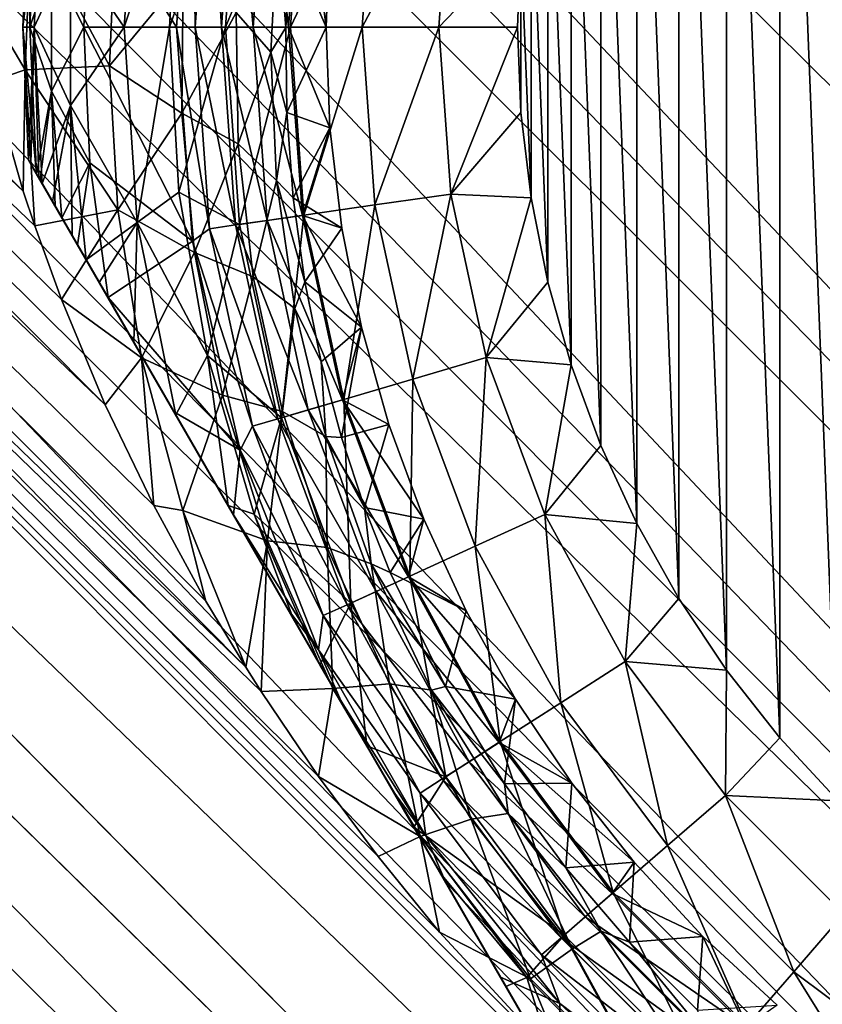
# Model space of a CAD drawing. Header units: metres. Extents: x -42 to 163, y -93 to 90.
# Tile 63 of 232: x 32.01 to 37.31, y -30.49 to -23.98. Entities that reach past the tile are written whole.
import ezdxf

# ---------------------------------------------------------------- set-up
doc = ezdxf.new("R2010")
doc.units = ezdxf.units.M
doc.layers.add('solid_500770_SW0001', color=7, linetype='CONTINUOUS')

msp = doc.modelspace()

# ---------------------------------------------------------------- linework, layer by layer
at = {"layer": 'solid_500770_SW0001'}
for points in [[(56.514248, -38.315102, -12.948243), (18.35524, -1.03225, -12.923228), (18.5, 0, -12.95)], [(56.514248, -38.315102, -12.948243), (18.5, 0, -12.95), (51.630558, -33.130558, -12.95)], [(43.829685, -14.84155, -12.95), (51.630558, -33.130558, -12.95), (18.5, 0, -12.95)], [(55.226353, -39.602997, -12.78924), (18.210615, -2.056118, -12.843356), (18.35524, -1.03225, -12.923228)], [(56.514248, -38.315102, -12.948243), (55.226353, -39.602997, -12.78924), (18.35524, -1.03225, -12.923228)], [(55.226353, -39.602997, -12.78924), (18.068186, -3.068632, -12.711252), (18.210615, -2.056118, -12.843356)], [(53.967102, -40.862244, -12.37532), (17.928152, -4.063536, -12.528332), (18.068186, -3.068632, -12.711252)], [(55.226353, -39.602997, -12.78924), (53.967102, -40.862244, -12.37532), (18.068186, -3.068632, -12.711252)], [(53.967102, -40.862244, -12.37532), (17.791296, -5.035288, -12.296576), (17.928152, -4.063536, -12.528332)], [(52.761547, -42.067799, -11.714679), (17.65856, -5.979468, -12.018324), (17.791296, -5.035288, -12.296576)], [(53.967102, -40.862244, -12.37532), (52.761547, -42.067799, -11.714679), (17.791296, -5.035288, -12.296576)], [(52.761547, -42.067799, -11.714679), (17.530245, -6.890572, -11.696586), (17.65856, -5.979468, -12.018324)], [(51.633751, -43.195599, -10.820447), (17.407103, -7.765442, -11.334347), (17.530245, -6.890572, -11.696586)], [(52.761547, -42.067799, -11.714679), (51.633751, -43.195599, -10.820447), (17.530245, -6.890572, -11.696586)], [(51.633751, -43.195599, -10.820447), (17.289606, -8.601012, -10.934836), (17.407103, -7.765442, -11.334347)], [(51.633751, -43.195599, -10.820447), (17.177889, -9.394261, -10.501533), (17.289606, -8.601012, -10.934836)], [(50.606339, -44.223011, -9.710581), (17.072445, -10.143663, -10.037726), (17.177889, -9.394261, -10.501533)], [(51.633751, -43.195599, -10.820447), (50.606339, -44.223011, -9.710581), (17.177889, -9.394261, -10.501533)], [(50.606339, -44.223011, -9.710581), (16.973396, -10.847627, -9.546817), (17.072445, -10.143663, -10.037726)], [(32.032814, -25.114597, 10.031631), (17.072456, -10.143587, 10.037776), (16.97341, -10.847536, 9.546884)], [(32.032814, -25.114597, 10.031631), (31.822834, -24.387035, 10.319605), (17.072456, -10.143587, 10.037776)], [(49.699722, -45.129623, -8.407207), (16.880825, -11.505233, -9.032024), (16.973396, -10.847627, -9.546817)], [(32.573803, -26.525015, 9.49664), (16.97341, -10.847536, 9.546884), (16.880838, -11.505134, 9.032106)], [(50.606339, -44.223011, -9.710581), (49.699722, -45.129623, -8.407207), (16.973396, -10.847627, -9.546817)], [(32.108303, -25.343229, 9.942246), (32.032814, -25.114597, 10.031631), (16.97341, -10.847536, 9.546884)], [(32.284485, -25.829578, 9.755017), (32.108303, -25.343229, 9.942246), (16.97341, -10.847536, 9.546884)], [(32.573803, -26.525015, 9.49664), (32.284485, -25.829578, 9.755017), (16.97341, -10.847536, 9.546884)], [(49.699722, -45.129623, -8.407207), (16.79487, -12.116113, -8.49642), (16.880825, -11.505233, -9.032024)], [(33.501282, -28.25882, 8.934278), (16.880838, -11.505134, 9.032106), (16.794886, -12.116011, 8.496514)], [(32.893982, -27.190577, 9.264235), (32.573803, -26.525015, 9.49664), (16.880838, -11.505134, 9.032106)], [(33.239143, -27.823442, 9.061075), (32.893982, -27.190577, 9.264235), (16.880838, -11.505134, 9.032106)], [(33.501282, -28.25882, 8.934278), (33.239143, -27.823442, 9.061075), (16.880838, -11.505134, 9.032106)], [(49.699722, -45.129623, -8.407207), (16.642687, -13.197508, -7.374191), (16.79487, -12.116113, -8.49642)], [(49.699657, -45.129688, 8.4071), (16.794886, -12.116011, 8.496514), (16.6427, -13.197419, 7.374295)], [(33.603378, -28.419661, 8.890489), (33.501282, -28.25882, 8.934278), (16.794886, -12.116011, 8.496514)], [(33.982674, -28.980858, 8.752256), (33.603378, -28.419661, 8.890489), (16.794886, -12.116011, 8.496514)], [(34.375801, -29.509602, 8.646516), (33.982674, -28.980858, 8.752256), (16.794886, -12.116011, 8.496514)], [(34.781593, -30.008518, 8.572532), (34.375801, -29.509602, 8.646516), (16.794886, -12.116011, 8.496514)], [(35.635506, -30.935335, 8.513803), (34.781593, -30.008518, 8.572532), (16.794886, -12.116011, 8.496514)], [(49.699657, -45.129688, 8.4071), (35.635506, -30.935335, 8.513803), (16.794886, -12.116011, 8.496514)], [(48.931927, -45.897423, -6.93625), (16.516392, -14.094997, -6.200139), (16.642687, -13.197508, -7.374191)], [(48.931873, -45.897476, 6.936131), (16.6427, -13.197419, 7.374295), (16.516403, -14.094914, 6.200261)], [(49.699722, -45.129623, -8.407207), (48.931927, -45.897423, -6.93625), (16.642687, -13.197508, -7.374191)], [(48.931873, -45.897476, 6.936131), (49.699657, -45.129688, 8.4071), (16.6427, -13.197419, 7.374295)], [(48.318233, -46.511116, -5.326939), (16.415119, -14.814549, -4.990705), (16.516392, -14.094997, -6.200139)], [(48.318192, -46.511158, 5.32681), (16.516403, -14.094914, 6.200261), (16.415131, -14.814468, 4.99086)], [(48.931927, -45.897423, -6.93625), (48.318233, -46.511116, -5.326939), (16.516392, -14.094997, -6.200139)], [(48.318192, -46.511158, 5.32681), (48.931873, -45.897476, 6.936131), (16.516403, -14.094914, 6.200261)], [(47.870903, -46.958447, -3.611315), (16.337788, -15.364034, -3.757375), (16.415119, -14.814549, -4.990705)], [(48.318192, -46.511158, 5.32681), (16.415131, -14.814468, 4.99086), (16.337799, -15.363949, 3.757596)], [(48.318233, -46.511116, -5.326939), (47.870903, -46.958447, -3.611315), (16.415119, -14.814549, -4.990705)], [(47.870903, -46.958447, -3.611315), (16.28339, -15.750718, -2.508), (16.337788, -15.364034, -3.757375)], [(47.870872, -46.958473, 3.611179), (16.337799, -15.363949, 3.757596), (16.2834, -15.750665, 2.508222)], [(47.870872, -46.958473, 3.611179), (48.318192, -46.511158, 5.32681), (16.337799, -15.363949, 3.757596)], [(47.598915, -47.230434, -1.823827), (16.251156, -15.979367, -1.252469), (16.28339, -15.750718, -2.508)], [(47.598904, -47.230446, 1.823686), (16.2834, -15.750665, 2.508222), (16.25116, -15.979352, 1.252599)], [(47.870903, -46.958447, -3.611315), (47.598915, -47.230434, -1.823827), (16.28339, -15.750718, -2.508)], [(47.598904, -47.230446, 1.823686), (47.870872, -46.958473, 3.611179), (16.2834, -15.750665, 2.508222)], [(47.598904, -47.230446, 1.823686), (16.25116, -15.979352, 1.252599), (16.240602, -16.054668)], [(47.507648, -47.321697, -0.000071), (16.240602, -16.054668), (16.251156, -15.979367, -1.252469)], [(47.598915, -47.230434, -1.823827), (47.507648, -47.321697, -0.000071), (16.251156, -15.979367, -1.252469)], [(47.507648, -47.321697, -0.000071), (47.598904, -47.230446, 1.823686), (16.240602, -16.054668)], [(37.414356, -29.141991, 33.5), (37.414356, -18.916883, 33.5), (37.028961, -19.333998, 33.5)], [(37.028961, -28.724876, 33.5), (37.028961, -19.333998, 33.5), (36.677338, -19.78026, 33.5)], [(37.028961, -28.724876, 33.5), (37.414356, -29.141991, 33.5), (37.028961, -19.333998, 33.5)], [(36.677338, -28.278614, 33.5), (36.677338, -19.78026, 33.5), (36.361832, -20.252792, 33.5)], [(36.677338, -28.278614, 33.5), (37.028961, -28.724876, 33.5), (36.677338, -19.78026, 33.5)], [(36.361832, -27.806082, 33.5), (36.361832, -20.252792, 33.5), (36.084499, -20.748432, 33.5)], [(36.361832, -27.806082, 33.5), (36.677338, -28.278614, 33.5), (36.361832, -20.252792, 33.5)], [(36.084499, -27.310442, 33.5), (36.084499, -20.748432, 33.5), (35.846924, -21.26421, 33.5)], [(36.084499, -27.310442, 33.5), (36.361832, -27.806082, 33.5), (36.084499, -20.748432, 33.5)], [(35.846924, -26.794664, 33.5), (35.846924, -21.26421, 33.5), (35.650524, -21.79715, 33.5)], [(35.846924, -26.794664, 33.5), (36.084499, -27.310442, 33.5), (35.846924, -21.26421, 33.5)], [(35.650524, -26.261724, 33.5), (35.650524, -21.79715, 33.5), (35.496483, -22.344246, 33.5)], [(35.650524, -26.261724, 33.5), (35.846924, -26.794664, 33.5), (35.650524, -21.79715, 33.5)], [(35.496483, -25.714628, 33.5), (35.496483, -22.344246, 33.5), (35.385944, -22.901423, 33.5)], [(35.496483, -25.714628, 33.5), (35.650524, -26.261724, 33.5), (35.496483, -22.344246, 33.5)], [(33.149803, -22.615685, 22.104425), (33.043854, -24.029438, 22.104425), (32.472538, -23.131823, 23.533098)], [(33.167961, -24.029438, 21.891552), (33.043854, -24.029438, 22.104425), (33.149803, -22.615685, 22.104425)], [(33.263248, -22.697161, 21.891552), (33.167961, -24.029438, 21.891552), (33.149803, -22.615685, 22.104425)], [(33.340546, -24.029438, 21.715334), (33.167961, -24.029438, 21.891552), (33.263248, -22.697161, 21.891552)], [(33.434074, -22.721722, 21.715334), (33.340546, -24.029438, 21.715334), (33.263248, -22.697161, 21.891552)], [(32.344177, -23.510685, 31.2101), (32.69931, -24.029438, 32), (32.784634, -22.737072, 32)], [(32.784634, -22.737072, 32), (32.69931, -24.029438, 32), (33.060677, -22.93737, 32.426758)], [(32.997906, -24.029438, 32.426758), (33.367821, -24.029438, 32.797123), (33.461071, -22.725603, 32.797123)], [(33.060677, -22.93737, 32.426758), (32.997906, -24.029438, 32.426758), (33.461071, -22.725603, 32.797123)], [(33.551014, -24.029438, 21.58672), (33.340546, -24.029438, 21.715334), (33.434074, -22.721722, 21.715334)], [(33.885368, -22.786608, 33.097553), (33.461071, -22.725603, 32.797123), (33.367821, -24.029438, 32.797123)], [(33.642403, -22.751675, 21.58672), (33.551014, -24.029438, 21.58672), (33.434074, -22.721722, 21.715334)], [(33.783798, -24.029438, 21.514036), (33.551014, -24.029438, 21.58672), (33.642403, -22.751675, 21.58672)], [(33.642403, -22.751675, 21.58672), (33.875553, -22.785196, 21.513536), (33.783798, -24.029438, 21.514036)], [(33.885368, -22.786608, 33.097553), (33.367821, -24.029438, 32.797123), (33.796478, -24.029438, 33.097553)], [(33.783798, -24.029438, 21.514036), (33.875553, -22.785196, 21.513536), (34.031872, -24.029438, 21.500164)], [(33.885368, -22.786608, 33.097553), (33.796478, -24.029438, 33.097553), (34.354897, -22.854115, 33.318897)], [(33.875553, -22.785196, 21.513536), (34.058067, -23.362726, 21.500164), (34.031872, -24.029438, 21.500164)], [(33.796478, -24.029438, 33.097553), (34.270836, -24.029438, 33.318897), (34.354897, -22.854115, 33.318897)], [(34.354897, -22.854115, 33.318897), (34.270836, -24.029438, 33.318897), (34.855358, -22.926071, 33.454422)], [(32.69931, -24.029438, 32), (32.997906, -24.029438, 32.426758), (33.060677, -22.93737, 32.426758)], [(34.270836, -24.029438, 33.318897), (34.776443, -24.029438, 33.454422), (34.855358, -22.926071, 33.454422)], [(34.855358, -22.926071, 33.454422), (34.776443, -24.029438, 33.454422), (35.319469, -23.464323, 33.5)], [(35.385944, -25.157454, 33.5), (35.385944, -22.901423, 33.5), (35.319469, -23.464323, 33.5)], [(35.385944, -25.157454, 33.5), (35.496483, -25.714628, 33.5), (35.385944, -22.901423, 33.5)], [(32.029438, -24.029438, 29.5), (32.156567, -22.995773, 30.367167), (32.135365, -23.032499, 30.260981)], [(32.105247, -24.029436, 30.367382), (32.156567, -22.995773, 30.367167), (32.029438, -24.029438, 29.5)], [(32.105247, -24.029436, 30.367382), (32.344177, -23.510685, 31.2101), (32.156567, -22.995773, 30.367167)], [(32.029438, -24.029438, 29.5), (32.135365, -23.032499, 30.260981), (32.083241, -23.122778, 29.88092)], [(32.074776, -24.029436, 24.828196), (32.085159, -23.119459, 25.098349), (32.119843, -23.059381, 24.828463)], [(32.218887, -23.604763, 24.167925), (32.074776, -24.029436, 24.828196), (32.119843, -23.059381, 24.828463)], [(32.029438, -24.029438, 29.5), (32.083241, -23.122778, 29.88092), (32.066128, -23.15242, 29.5)], [(32.029438, -24.029438, 25.5), (32.066128, -23.15242, 29.5), (32.066128, -23.15242, 25.5)], [(32.029438, -24.029438, 29.5), (32.066128, -23.15242, 29.5), (32.029438, -24.029438, 25.5)], [(32.074776, -24.029436, 24.828196), (32.029438, -24.029438, 25.5), (32.066128, -23.15242, 25.5)], [(32.074776, -24.029436, 24.828196), (32.066128, -23.15242, 25.5), (32.085159, -23.119459, 25.098349)], [(32.218887, -23.604763, 24.167925), (32.472538, -23.131823, 23.533098), (32.43256, -24.029438, 23.533098)], [(33.043854, -24.029438, 22.104425), (32.43256, -24.029438, 23.533098), (32.472538, -23.131823, 23.533098)], [(32.044037, -24.312628, 10.490088), (32.083935, -23.318298, 11.027533), (31.65959, -23.657372, 10.611352)], [(32.602551, -24.286341, 10.955885), (32.083935, -23.318298, 11.027533), (32.044037, -24.312628, 10.490088)], [(32.602551, -24.286341, 10.955885), (32.641098, -23.361925, 11.483431), (32.083935, -23.318298, 11.027533)], [(33.667599, -24.195761, 13.02714), (33.711082, -23.348763, 13.557151), (33.437557, -23.932692, 12.431211)], [(33.667599, -24.195761, 13.02714), (33.767399, -24.032156, 13.926644), (33.711082, -23.348763, 13.557151)], [(33.711082, -23.348763, 13.557151), (33.767399, -24.032156, 13.926644), (33.796494, -23.481724, 14.268457)], [(33.087399, -23.696257, 11.884641), (32.641098, -23.361925, 11.483431), (32.602551, -24.286341, 10.955885)], [(34.058067, -23.362726, 21.500164), (33.796494, -23.481724, 14.268457), (34.031872, -24.029438, 21.500164)], [(33.796494, -23.481724, 14.268457), (33.767399, -24.032156, 13.926644), (34.031872, -24.029438, 21.500164)], [(34.776443, -24.029438, 33.454422), (35.297386, -24.029438, 33.5), (35.319469, -23.464323, 33.5)], [(35.319469, -24.594553, 33.5), (35.319469, -23.464323, 33.5), (35.297386, -24.029438, 33.5)], [(35.319469, -24.594553, 33.5), (35.385944, -25.157454, 33.5), (35.319469, -23.464323, 33.5)], [(32.105247, -24.029436, 30.367382), (32.344177, -24.548212, 31.2101), (32.344177, -23.510685, 31.2101)], [(32.344177, -23.510685, 31.2101), (32.344177, -24.548212, 31.2101), (32.69931, -24.029438, 32)], [(32.218887, -24.454111, 24.167925), (32.074776, -24.029436, 24.828196), (32.218887, -23.604763, 24.167925)], [(32.218887, -24.454111, 24.167925), (32.218887, -23.604763, 24.167925), (32.43256, -24.029438, 23.533098)], [(32.044037, -24.312628, 10.490088), (31.65959, -23.657372, 10.611352), (31.822834, -24.387035, 10.319605)], [(33.079441, -24.598314, 11.34444), (33.087399, -23.696257, 11.884641), (32.602551, -24.286341, 10.955885)], [(33.437557, -23.932692, 12.431211), (33.087399, -23.696257, 11.884641), (33.079441, -24.598314, 11.34444)], [(33.450794, -24.801702, 11.890309), (33.437557, -23.932692, 12.431211), (33.079441, -24.598314, 11.34444)], [(33.667599, -24.195761, 13.02714), (33.437557, -23.932692, 12.431211), (33.450794, -24.801702, 11.890309)], [(32.074776, -24.029436, 24.828196), (32.119843, -24.999493, 24.828465), (32.029438, -24.029438, 25.5)], [(32.105247, -24.029436, 30.367382), (32.029438, -24.029438, 29.5), (32.066128, -24.906454, 29.5)], [(32.029438, -24.029438, 25.5), (32.119843, -24.999493, 24.828465), (32.085155, -24.939413, 25.098352)], [(32.029438, -24.029438, 25.5), (32.085155, -24.939413, 25.098352), (32.066128, -24.906454, 25.5)], [(32.029438, -24.029438, 29.5), (32.066128, -24.906454, 25.5), (32.066128, -24.906454, 29.5)], [(32.029438, -24.029438, 29.5), (32.029438, -24.029438, 25.5), (32.066128, -24.906454, 25.5)], [(32.105247, -24.029436, 30.367382), (32.066128, -24.906454, 29.5), (32.083244, -24.936104, 29.880962)], [(32.218887, -24.454111, 24.167925), (32.119843, -24.999493, 24.828465), (32.074776, -24.029436, 24.828196)], [(32.105247, -24.029436, 30.367382), (32.083244, -24.936104, 29.880962), (32.13538, -25.026402, 30.261061)], [(32.105247, -24.029436, 30.367382), (32.13538, -25.026402, 30.261061), (32.156567, -25.063101, 30.367165)], [(32.105247, -24.029436, 30.367382), (32.156567, -25.063101, 30.367165), (32.344177, -24.548212, 31.2101)], [(32.218887, -24.454111, 24.167925), (32.43256, -24.029438, 23.533098), (32.472538, -24.927052, 23.533098)], [(32.344177, -24.548212, 31.2101), (32.784634, -25.321802, 32), (32.69931, -24.029438, 32)], [(33.149803, -25.44319, 22.104425), (32.43256, -24.029438, 23.533098), (33.043854, -24.029438, 22.104425)], [(32.472538, -24.927052, 23.533098), (32.43256, -24.029438, 23.533098), (33.149803, -25.44319, 22.104425)], [(32.784634, -25.321802, 32), (32.997906, -24.029438, 32.426758), (32.69931, -24.029438, 32)], [(33.060677, -25.121498, 32.426758), (32.997906, -24.029438, 32.426758), (32.784634, -25.321802, 32)], [(33.060677, -25.121498, 32.426758), (33.367821, -24.029438, 32.797123), (32.997906, -24.029438, 32.426758)], [(33.263248, -25.361713, 21.891552), (33.043854, -24.029438, 22.104425), (33.167961, -24.029438, 21.891552)], [(33.263248, -25.361713, 21.891552), (33.149803, -25.44319, 22.104425), (33.043854, -24.029438, 22.104425)], [(33.461071, -25.333271, 32.797123), (33.367821, -24.029438, 32.797123), (33.060677, -25.121498, 32.426758)], [(33.434074, -25.337152, 21.715334), (33.167961, -24.029438, 21.891552), (33.340546, -24.029438, 21.715334)], [(33.434074, -25.337152, 21.715334), (33.263248, -25.361713, 21.891552), (33.167961, -24.029438, 21.891552)], [(33.642403, -25.307199, 21.58672), (33.340546, -24.029438, 21.715334), (33.551014, -24.029438, 21.58672)], [(33.642403, -25.307199, 21.58672), (33.434074, -25.337152, 21.715334), (33.340546, -24.029438, 21.715334)], [(33.461071, -25.333271, 32.797123), (33.796478, -24.029438, 33.097553), (33.367821, -24.029438, 32.797123)], [(33.885368, -25.272266, 33.097553), (33.796478, -24.029438, 33.097553), (33.461071, -25.333271, 32.797123)], [(33.875553, -25.273678, 21.513536), (33.551014, -24.029438, 21.58672), (33.783798, -24.029438, 21.514036)], [(33.642403, -25.307199, 21.58672), (33.551014, -24.029438, 21.58672), (33.875553, -25.273678, 21.513536)], [(33.667599, -24.195761, 13.02714), (33.773102, -24.594761, 13.567966), (33.767399, -24.032156, 13.926644)], [(33.767399, -24.032156, 13.926644), (33.773102, -24.594761, 13.567966), (34.031872, -24.029438, 21.500164)], [(33.773102, -24.594761, 13.567966), (34.058067, -24.696148, 21.500164), (34.031872, -24.029438, 21.500164)], [(33.783798, -24.029438, 21.514036), (34.031872, -24.029438, 21.500164), (34.058067, -24.696148, 21.500164)], [(33.875553, -25.273678, 21.513536), (33.783798, -24.029438, 21.514036), (34.058067, -24.696148, 21.500164)], [(33.885368, -25.272266, 33.097553), (34.270836, -24.029438, 33.318897), (33.796478, -24.029438, 33.097553)], [(33.885368, -25.272266, 33.097553), (34.354897, -25.20476, 33.318897), (34.270836, -24.029438, 33.318897)], [(34.354897, -25.20476, 33.318897), (34.776443, -24.029438, 33.454422), (34.270836, -24.029438, 33.318897)], [(34.354897, -25.20476, 33.318897), (34.855358, -25.132803, 33.454422), (34.776443, -24.029438, 33.454422)], [(34.855358, -25.132803, 33.454422), (35.297386, -24.029438, 33.5), (34.776443, -24.029438, 33.454422)], [(34.855358, -25.132803, 33.454422), (35.319469, -24.594553, 33.5), (35.297386, -24.029438, 33.5)], [(33.705147, -25.043207, 12.485481), (33.667599, -24.195761, 13.02714), (33.450794, -24.801702, 11.890309)], [(33.705147, -25.043207, 12.485481), (33.773102, -24.594761, 13.567966), (33.667599, -24.195761, 13.02714)], [(32.044037, -24.312628, 10.490088), (31.822834, -24.387035, 10.319605), (32.032814, -25.114597, 10.031631)], [(32.044037, -24.312628, 10.490088), (32.032814, -25.114597, 10.031631), (32.108303, -25.343229, 9.942246)], [(32.656204, -25.237097, 10.41903), (32.602551, -24.286341, 10.955885), (32.044037, -24.312628, 10.490088)], [(32.656204, -25.237097, 10.41903), (32.044037, -24.312628, 10.490088), (32.108303, -25.343229, 9.942246)], [(33.079441, -24.598314, 11.34444), (32.602551, -24.286341, 10.955885), (32.656204, -25.237097, 10.41903)], [(32.218887, -24.454111, 24.167925), (32.143269, -25.040062, 24.697607), (32.119843, -24.999493, 24.828465)], [(32.218887, -24.454111, 24.167925), (32.243641, -25.213915, 24.299749), (32.143269, -25.040062, 24.697607)], [(32.218887, -24.454111, 24.167925), (32.287331, -25.289591, 24.167925), (32.243641, -25.213915, 24.299749)], [(32.218887, -24.454111, 24.167925), (32.472538, -24.927052, 23.533098), (32.287331, -25.289591, 24.167925)], [(32.344177, -24.548212, 31.2101), (32.156567, -25.063101, 30.367165), (32.225025, -25.181675, 30.638762)], [(32.344177, -24.548212, 31.2101), (32.225025, -25.181675, 30.638762), (32.356327, -25.409096, 31.010807)], [(32.344177, -24.548212, 31.2101), (32.447998, -25.567873, 31.211113), (32.784634, -25.321802, 32)], [(32.344177, -24.548212, 31.2101), (32.356327, -25.409096, 31.010807), (32.447998, -25.567873, 31.211113)], [(33.162971, -25.519745, 10.80045), (33.079441, -24.598314, 11.34444), (32.656204, -25.237097, 10.41903)], [(33.450794, -24.801702, 11.890309), (33.079441, -24.598314, 11.34444), (33.162971, -25.519745, 10.80045)], [(33.705147, -25.043207, 12.485481), (33.814892, -25.157568, 13.204349), (33.773102, -24.594761, 13.567966)], [(33.773102, -24.594761, 13.567966), (33.814892, -25.157568, 13.204349), (34.058067, -24.696148, 21.500164)], [(34.855358, -25.132803, 33.454422), (35.385944, -25.157454, 33.5), (35.319469, -24.594553, 33.5)], [(33.814892, -25.157568, 13.204349), (34.13649, -25.358749, 21.500164), (34.058067, -24.696148, 21.500164)], [(33.875553, -25.273678, 21.513536), (34.058067, -24.696148, 21.500164), (34.13649, -25.358749, 21.500164)], [(33.550518, -25.680479, 11.349292), (33.450794, -24.801702, 11.890309), (33.162971, -25.519745, 10.80045)], [(33.705147, -25.043207, 12.485481), (33.450794, -24.801702, 11.890309), (33.550518, -25.680479, 11.349292)], [(32.066128, -24.906454, 25.5), (36.538265, -32.65242, 25.5), (36.538265, -32.65242, 29.5)], [(32.066128, -24.906454, 29.5), (32.066128, -24.906454, 25.5), (36.538265, -32.65242, 29.5)], [(36.521149, -32.622776, 29.88092), (32.066128, -24.906454, 29.5), (36.538265, -32.65242, 29.5)], [(32.066128, -24.906454, 25.5), (32.085155, -24.939413, 25.098352), (36.538265, -32.65242, 25.5)], [(36.521149, -32.622776, 29.88092), (32.083244, -24.936104, 29.880962), (32.066128, -24.906454, 29.5)], [(36.469028, -32.532497, 30.260981), (32.13538, -25.026402, 30.261061), (32.083244, -24.936104, 29.880962)], [(36.521149, -32.622776, 29.88092), (36.469028, -32.532497, 30.260981), (32.083244, -24.936104, 29.880962)], [(32.085155, -24.939413, 25.098352), (36.519234, -32.619461, 25.098349), (36.538265, -32.65242, 25.5)], [(32.085155, -24.939413, 25.098352), (32.119843, -24.999493, 24.828465), (36.519234, -32.619461, 25.098349)], [(32.472538, -24.927052, 23.533098), (32.391239, -25.469563, 23.908485), (32.287331, -25.289591, 24.167925)], [(32.472538, -24.927052, 23.533098), (32.592155, -25.817558, 23.533098), (32.391239, -25.469563, 23.908485)], [(32.472538, -24.927052, 23.533098), (33.149803, -25.44319, 22.104425), (32.592155, -25.817558, 23.533098)], [(32.119843, -24.999493, 24.828465), (36.484547, -32.559383, 24.828463), (36.519234, -32.619461, 25.098349)], [(32.119843, -24.999493, 24.828465), (32.143269, -25.040062, 24.697607), (36.484547, -32.559383, 24.828463)], [(36.447823, -32.495773, 30.367167), (32.156567, -25.063101, 30.367165), (32.13538, -25.026402, 30.261061)], [(36.469028, -32.532497, 30.260981), (36.447823, -32.495773, 30.367167), (32.13538, -25.026402, 30.261061)], [(32.143269, -25.040062, 24.697607), (36.461124, -32.518806, 24.697596), (36.484547, -32.559383, 24.828463)], [(32.143269, -25.040062, 24.697607), (32.243641, -25.213915, 24.299749), (36.461124, -32.518806, 24.697596)], [(33.825104, -25.889771, 11.947676), (33.705147, -25.043207, 12.485481), (33.550518, -25.680479, 11.349292)], [(33.705147, -25.043207, 12.485481), (33.892059, -25.712809, 12.842834), (33.814892, -25.157568, 13.204349)], [(33.825104, -25.889771, 11.947676), (33.892059, -25.712809, 12.842834), (33.705147, -25.043207, 12.485481)], [(36.379402, -32.377262, 30.638638), (32.225025, -25.181675, 30.638762), (32.156567, -25.063101, 30.367165)], [(36.447823, -32.495773, 30.367167), (36.379402, -32.377262, 30.638638), (32.156567, -25.063101, 30.367165)], [(33.24815, -26.199175, 32.426758), (33.060677, -25.121498, 32.426758), (32.784634, -25.321802, 32)], [(33.461071, -25.333271, 32.797123), (33.060677, -25.121498, 32.426758), (33.24815, -26.199175, 32.426758)], [(33.814892, -25.157568, 13.204349), (33.892059, -25.712809, 12.842834), (34.13649, -25.358749, 21.500164)], [(34.354897, -25.20476, 33.318897), (34.605366, -26.356155, 33.318897), (34.855358, -25.132803, 33.454422)], [(34.605366, -26.356155, 33.318897), (35.090492, -26.213709, 33.454422), (34.855358, -25.132803, 33.454422)], [(34.855358, -25.132803, 33.454422), (35.090492, -26.213709, 33.454422), (35.385944, -25.157454, 33.5)], [(35.090492, -26.213709, 33.454422), (35.496483, -25.714628, 33.5), (35.385944, -25.157454, 33.5)], [(32.656204, -25.237097, 10.41903), (32.108303, -25.343229, 9.942246), (32.284485, -25.829578, 9.755017)], [(36.248127, -32.149891, 31.010653), (32.356327, -25.409096, 31.010807), (32.225025, -25.181675, 30.638762)], [(36.379402, -32.377262, 30.638638), (36.248127, -32.149891, 31.010653), (32.225025, -25.181675, 30.638762)], [(32.243641, -25.213915, 24.299749), (36.360752, -32.344959, 24.299744), (36.461124, -32.518806, 24.697596)], [(32.243641, -25.213915, 24.299749), (32.287331, -25.289591, 24.167925), (36.360752, -32.344959, 24.299744)], [(32.812958, -26.215994, 9.888796), (32.656204, -25.237097, 10.41903), (32.284485, -25.829578, 9.755017)], [(33.162971, -25.519745, 10.80045), (32.656204, -25.237097, 10.41903), (32.812958, -26.215994, 9.888796)], [(33.885368, -25.272266, 33.097553), (34.150227, -26.489796, 33.097553), (34.354897, -25.20476, 33.318897)], [(34.150227, -26.489796, 33.097553), (34.605366, -26.356155, 33.318897), (34.354897, -25.20476, 33.318897)], [(32.287331, -25.289591, 24.167925), (36.317059, -32.269283, 24.167923), (36.360752, -32.344959, 24.299744)], [(32.287331, -25.289591, 24.167925), (32.391239, -25.469563, 23.908485), (36.317059, -32.269283, 24.167923)], [(33.885368, -25.272266, 33.097553), (33.461071, -25.333271, 32.797123), (33.73893, -26.610563, 32.797123)], [(33.642403, -25.307199, 21.58672), (33.875553, -25.273678, 21.513536), (34.140709, -26.49259, 21.513536)], [(33.885368, -25.272266, 33.097553), (33.73893, -26.610563, 32.797123), (34.150227, -26.489796, 33.097553)], [(33.875553, -25.273678, 21.513536), (34.13649, -25.358749, 21.500164), (34.266659, -26.013155, 21.500164)], [(34.140709, -26.49259, 21.513536), (33.875553, -25.273678, 21.513536), (34.266659, -26.013155, 21.500164)], [(32.534645, -25.717947, 31.371685), (32.784634, -25.321802, 32), (32.447998, -25.567873, 31.211113)], [(32.762302, -26.112261, 31.706694), (32.784634, -25.321802, 32), (32.534645, -25.717947, 31.371685)], [(32.762302, -26.112261, 31.706694), (33.039124, -26.591734, 32), (32.784634, -25.321802, 32)], [(33.24815, -26.199175, 32.426758), (32.784634, -25.321802, 32), (33.039124, -26.591734, 32)], [(33.263248, -25.361713, 21.891552), (33.547165, -26.66687, 21.891552), (33.149803, -25.44319, 22.104425)], [(33.73893, -26.610563, 32.797123), (33.461071, -25.333271, 32.797123), (33.24815, -26.199175, 32.426758)], [(33.434074, -25.337152, 21.715334), (33.712761, -26.618248, 21.715334), (33.263248, -25.361713, 21.891552)], [(33.712761, -26.618248, 21.715334), (33.547165, -26.66687, 21.891552), (33.263248, -25.361713, 21.891552)], [(33.642403, -25.307199, 21.58672), (33.914703, -26.55895, 21.58672), (33.434074, -25.337152, 21.715334)], [(33.914703, -26.55895, 21.58672), (33.712761, -26.618248, 21.715334), (33.434074, -25.337152, 21.715334)], [(33.642403, -25.307199, 21.58672), (34.140709, -26.49259, 21.513536), (33.914703, -26.55895, 21.58672)], [(33.892059, -25.712809, 12.842834), (34.266659, -26.013155, 21.500164), (34.13649, -25.358749, 21.500164)], [(36.15638, -31.99098, 31.211136), (32.447998, -25.567873, 31.211113), (32.356327, -25.409096, 31.010807)], [(36.248127, -32.149891, 31.010653), (36.15638, -31.99098, 31.211136), (32.356327, -25.409096, 31.010807)], [(32.391239, -25.469563, 23.908485), (36.213154, -32.089314, 23.908489), (36.317059, -32.269283, 24.167923)], [(32.391239, -25.469563, 23.908485), (32.592155, -25.817558, 23.533098), (36.213154, -32.089314, 23.908489)], [(33.149803, -25.44319, 22.104425), (33.465275, -26.825361, 22.104425), (32.592155, -25.817558, 23.533098)], [(33.547165, -26.66687, 21.891552), (33.465275, -26.825361, 22.104425), (33.149803, -25.44319, 22.104425)], [(33.347599, -26.46167, 10.269825), (33.162971, -25.519745, 10.80045), (32.812958, -26.215994, 9.888796)], [(33.550518, -25.680479, 11.349292), (33.162971, -25.519745, 10.80045), (33.347599, -26.46167, 10.269825)], [(36.069939, -31.841259, 31.371361), (32.534645, -25.717947, 31.371685), (32.447998, -25.567873, 31.211113)], [(36.15638, -31.99098, 31.211136), (36.069939, -31.841259, 31.371361), (32.447998, -25.567873, 31.211113)], [(33.743607, -26.56937, 10.825557), (33.550518, -25.680479, 11.349292), (33.347599, -26.46167, 10.269825)], [(33.825104, -25.889771, 11.947676), (33.550518, -25.680479, 11.349292), (33.743607, -26.56937, 10.825557)], [(35.842388, -31.447126, 31.706327), (32.762302, -26.112261, 31.706694), (32.534645, -25.717947, 31.371685)], [(36.069939, -31.841259, 31.371361), (35.842388, -31.447126, 31.706327), (32.534645, -25.717947, 31.371685)], [(33.825104, -25.889771, 11.947676), (33.999924, -26.24173, 12.503234), (33.892059, -25.712809, 12.842834)], [(33.892059, -25.712809, 12.842834), (33.999924, -26.24173, 12.503234), (34.266659, -26.013155, 21.500164)], [(35.090492, -26.213709, 33.454422), (35.650524, -26.261724, 33.5), (35.496483, -25.714628, 33.5)], [(32.592155, -25.817558, 23.533098), (36.012238, -31.741316, 23.533098), (36.213154, -32.089314, 23.908489)], [(32.592155, -25.817558, 23.533098), (33.027054, -26.570824, 22.924112), (36.012238, -31.741316, 23.533098)], [(33.465275, -26.825361, 22.104425), (33.027054, -26.570824, 22.924112), (32.592155, -25.817558, 23.533098)], [(32.812958, -26.215994, 9.888796), (32.284485, -25.829578, 9.755017), (32.573803, -26.525015, 9.49664)], [(34.031384, -26.734953, 11.431388), (33.825104, -25.889771, 11.947676), (33.743607, -26.56937, 10.825557)], [(34.031384, -26.734953, 11.431388), (33.999924, -26.24173, 12.503234), (33.825104, -25.889771, 11.947676)], [(33.999924, -26.24173, 12.503234), (34.133621, -26.740639, 12.189067), (34.266659, -26.013155, 21.500164)], [(34.133621, -26.740639, 12.189067), (34.447773, -26.655329, 21.500164), (34.266659, -26.013155, 21.500164)], [(34.140709, -26.49259, 21.513536), (34.266659, -26.013155, 21.500164), (34.447773, -26.655329, 21.500164)], [(32.762302, -26.112261, 31.706694), (35.565266, -30.96714, 32), (33.039124, -26.591734, 32)], [(35.842388, -31.447126, 31.706327), (35.565266, -30.96714, 32), (32.762302, -26.112261, 31.706694)], [(33.385208, -27.191172, 32.240627), (33.24815, -26.199175, 32.426758), (33.039124, -26.591734, 32)], [(33.385208, -27.191172, 32.240627), (33.557865, -27.248278, 32.426758), (33.24815, -26.199175, 32.426758)], [(33.73893, -26.610563, 32.797123), (33.24815, -26.199175, 32.426758), (33.557865, -27.248278, 32.426758)], [(34.605366, -26.356155, 33.318897), (35.017147, -27.460184, 33.318897), (35.090492, -26.213709, 33.454422)], [(35.017147, -27.460184, 33.318897), (35.477066, -27.250149, 33.454422), (35.090492, -26.213709, 33.454422)], [(35.090492, -26.213709, 33.454422), (35.477066, -27.250149, 33.454422), (35.650524, -26.261724, 33.5)], [(32.812958, -26.215994, 9.888796), (32.573803, -26.525015, 9.49664), (32.893982, -27.190577, 9.264235)], [(33.08709, -27.223219, 9.384307), (32.812958, -26.215994, 9.888796), (32.893982, -27.190577, 9.264235)], [(33.347599, -26.46167, 10.269825), (32.812958, -26.215994, 9.888796), (33.08709, -27.223219, 9.384307)], [(34.031384, -26.734953, 11.431388), (34.133621, -26.740639, 12.189067), (33.999924, -26.24173, 12.503234)], [(35.477066, -27.250149, 33.454422), (35.846924, -26.794664, 33.5), (35.650524, -26.261724, 33.5)], [(34.150227, -26.489796, 33.097553), (34.585659, -27.657238, 33.097553), (34.605366, -26.356155, 33.318897)], [(34.585659, -27.657238, 33.097553), (35.017147, -27.460184, 33.318897), (34.605366, -26.356155, 33.318897)], [(33.646423, -27.423386, 9.774607), (33.347599, -26.46167, 10.269825), (33.08709, -27.223219, 9.384307)], [(33.743607, -26.56937, 10.825557), (33.347599, -26.46167, 10.269825), (33.646423, -27.423386, 9.774607)], [(34.150227, -26.489796, 33.097553), (33.73893, -26.610563, 32.797123), (34.195736, -27.83531, 32.797123)], [(33.914703, -26.55895, 21.58672), (34.140709, -26.49259, 21.513536), (34.576637, -27.66136, 21.513536)], [(34.140709, -26.49259, 21.513536), (34.447773, -26.655329, 21.500164), (34.678711, -27.281315, 21.500164)], [(34.576637, -27.66136, 21.513536), (34.140709, -26.49259, 21.513536), (34.678711, -27.281315, 21.500164)], [(34.150227, -26.489796, 33.097553), (34.195736, -27.83531, 32.797123), (34.585659, -27.657238, 33.097553)], [(33.027054, -26.570824, 22.924112), (35.577324, -30.988026, 22.924093), (36.012238, -31.741316, 23.533098)], [(33.027054, -26.570824, 22.924112), (33.420132, -27.251659, 22.517784), (35.577324, -30.988026, 22.924093)], [(33.465275, -26.825361, 22.104425), (33.420132, -27.251659, 22.517784), (33.027054, -26.570824, 22.924112)], [(35.219204, -30.367743, 32.240616), (33.385208, -27.191172, 32.240627), (33.039124, -26.591734, 32)], [(35.219204, -30.367743, 32.240616), (33.039124, -26.591734, 32), (35.565266, -30.96714, 32)], [(34.039677, -27.467138, 10.340925), (33.743607, -26.56937, 10.825557), (33.646423, -27.423386, 9.774607)], [(33.914703, -26.55895, 21.58672), (34.362377, -27.759209, 21.58672), (33.712761, -26.618248, 21.715334)], [(34.031384, -26.734953, 11.431388), (33.743607, -26.56937, 10.825557), (34.039677, -27.467138, 10.340925)], [(33.914703, -26.55895, 21.58672), (34.576637, -27.66136, 21.513536), (34.362377, -27.759209, 21.58672)], [(33.547165, -26.66687, 21.891552), (34.013939, -27.918335, 21.891552), (33.465275, -26.825361, 22.104425)], [(33.712761, -26.618248, 21.715334), (34.170929, -27.846642, 21.715334), (33.547165, -26.66687, 21.891552)], [(34.170929, -27.846642, 21.715334), (34.013939, -27.918335, 21.891552), (33.547165, -26.66687, 21.891552)], [(34.195736, -27.83531, 32.797123), (33.73893, -26.610563, 32.797123), (33.557865, -27.248278, 32.426758)], [(34.362377, -27.759209, 21.58672), (34.170929, -27.846642, 21.715334), (33.712761, -26.618248, 21.715334)], [(34.133621, -26.740639, 12.189067), (34.287163, -27.204046, 11.908681), (34.447773, -26.655329, 21.500164)], [(34.287163, -27.204046, 11.908681), (34.678711, -27.281315, 21.500164), (34.447773, -26.655329, 21.500164)], [(34.031384, -26.734953, 11.431388), (34.287163, -27.204046, 11.908681), (34.133621, -26.740639, 12.189067)], [(34.32988, -27.576897, 10.9582), (34.287163, -27.204046, 11.908681), (34.031384, -26.734953, 11.431388)], [(34.32988, -27.576897, 10.9582), (34.031384, -26.734953, 11.431388), (34.039677, -27.467138, 10.340925)], [(35.477066, -27.250149, 33.454422), (36.084499, -27.310442, 33.5), (35.846924, -26.794664, 33.5)], [(33.465275, -26.825361, 22.104425), (33.983223, -28.145077, 22.104425), (33.420132, -27.251659, 22.517784)], [(34.013939, -27.918335, 21.891552), (33.983223, -28.145077, 22.104425), (33.465275, -26.825361, 22.104425)], [(33.08709, -27.223219, 9.384307), (32.893982, -27.190577, 9.264235), (33.239143, -27.823442, 9.061075)], [(33.385208, -27.191172, 32.240627), (33.815891, -27.93713, 32.404915), (33.557865, -27.248278, 32.426758)], [(34.788586, -29.621887, 32.404892), (33.815891, -27.93713, 32.404915), (33.385208, -27.191172, 32.240627)], [(35.219204, -30.367743, 32.240616), (34.788586, -29.621887, 32.404892), (33.385208, -27.191172, 32.240627)], [(33.08709, -27.223219, 9.384307), (33.239143, -27.823442, 9.061075), (33.501282, -28.25882, 8.934278)], [(33.646423, -27.423386, 9.774607), (33.08709, -27.223219, 9.384307), (33.501282, -28.25882, 8.934278)], [(33.420132, -27.251659, 22.517784), (35.184242, -30.307188, 22.517771), (35.577324, -30.988026, 22.924093)], [(33.420132, -27.251659, 22.517784), (33.784065, -27.882008, 22.269707), (35.184242, -30.307188, 22.517771)], [(33.983223, -28.145077, 22.104425), (33.784065, -27.882008, 22.269707), (33.420132, -27.251659, 22.517784)], [(33.815891, -27.93713, 32.404915), (33.992111, -28.242355, 32.440056), (33.557865, -27.248278, 32.426758)], [(34.195736, -27.83531, 32.797123), (33.557865, -27.248278, 32.426758), (33.992111, -28.242355, 32.440056)], [(34.287163, -27.204046, 11.908681), (34.455776, -27.632395, 11.662278), (34.678711, -27.281315, 21.500164)], [(34.32988, -27.576897, 10.9582), (34.455776, -27.632395, 11.662278), (34.287163, -27.204046, 11.908681)], [(35.017147, -27.460184, 33.318897), (35.58186, -28.494375, 33.318897), (35.477066, -27.250149, 33.454422)], [(35.477066, -27.250149, 33.454422), (36.007202, -28.221024, 33.454422), (36.084499, -27.310442, 33.5)], [(35.58186, -28.494375, 33.318897), (36.007202, -28.221024, 33.454422), (35.477066, -27.250149, 33.454422)], [(34.455776, -27.632395, 11.662278), (34.95805, -27.887251, 21.500164), (34.678711, -27.281315, 21.500164)], [(34.576637, -27.66136, 21.513536), (34.678711, -27.281315, 21.500164), (34.95805, -27.887251, 21.500164)], [(36.007202, -28.221024, 33.454422), (36.361832, -27.806082, 33.5), (36.084499, -27.310442, 33.5)], [(33.646423, -27.423386, 9.774607), (33.501282, -28.25882, 8.934278), (33.603378, -28.419661, 8.890489)], [(34.076931, -28.400776, 9.344915), (33.646423, -27.423386, 9.774607), (33.603378, -28.419661, 8.890489)], [(34.039677, -27.467138, 10.340925), (33.646423, -27.423386, 9.774607), (34.076931, -28.400776, 9.344915)], [(34.451828, -28.369589, 9.924326), (34.039677, -27.467138, 10.340925), (34.076931, -28.400776, 9.344915)], [(34.32988, -27.576897, 10.9582), (34.039677, -27.467138, 10.340925), (34.451828, -28.369589, 9.924326)], [(34.585659, -27.657238, 33.097553), (35.182804, -28.75083, 33.097553), (35.017147, -27.460184, 33.318897)], [(35.182804, -28.75083, 33.097553), (35.58186, -28.494375, 33.318897), (35.017147, -27.460184, 33.318897)], [(34.32988, -27.576897, 10.9582), (34.821308, -28.38723, 11.273397), (34.455776, -27.632395, 11.662278)], [(34.728966, -28.41128, 10.55575), (34.821308, -28.38723, 11.273397), (34.32988, -27.576897, 10.9582)], [(34.728966, -28.41128, 10.55575), (34.32988, -27.576897, 10.9582), (34.451828, -28.369589, 9.924326)], [(34.455776, -27.632395, 11.662278), (34.821308, -28.38723, 11.273397), (34.95805, -27.887251, 21.500164)], [(34.585659, -27.657238, 33.097553), (34.195736, -27.83531, 32.797123), (34.822193, -28.982582, 32.797123)], [(34.362377, -27.759209, 21.58672), (34.576637, -27.66136, 21.513536), (35.174461, -28.756193, 21.513536)], [(34.576637, -27.66136, 21.513536), (34.95805, -27.887251, 21.500164), (35.284073, -28.469404, 21.500164)], [(35.174461, -28.756193, 21.513536), (34.576637, -27.66136, 21.513536), (35.284073, -28.469404, 21.500164)], [(34.585659, -27.657238, 33.097553), (34.822193, -28.982582, 32.797123), (35.182804, -28.75083, 33.097553)], [(34.362377, -27.759209, 21.58672), (34.976307, -28.883539, 21.58672), (34.170929, -27.846642, 21.715334)], [(34.362377, -27.759209, 21.58672), (35.174461, -28.756193, 21.513536), (34.976307, -28.883539, 21.58672)], [(34.195736, -27.83531, 32.797123), (33.992111, -28.242355, 32.440056), (34.302246, -28.779524, 32.463661)], [(34.822193, -28.982582, 32.797123), (34.195736, -27.83531, 32.797123), (34.302246, -28.779524, 32.463661)], [(36.007202, -28.221024, 33.454422), (36.677338, -28.278614, 33.5), (36.361832, -27.806082, 33.5)], [(33.784065, -27.882008, 22.269707), (34.820313, -29.676844, 22.269699), (35.184242, -30.307188, 22.517771)], [(33.784065, -27.882008, 22.269707), (34.131241, -28.483332, 22.152489), (34.820313, -29.676844, 22.269699)], [(33.983223, -28.145077, 22.104425), (34.131241, -28.483332, 22.152489), (33.784065, -27.882008, 22.269707)], [(34.170929, -27.846642, 21.715334), (34.799252, -28.997328, 21.715334), (34.013939, -27.918335, 21.891552)], [(34.976307, -28.883539, 21.58672), (34.799252, -28.997328, 21.715334), (34.170929, -27.846642, 21.715334)], [(34.821308, -28.38723, 11.273397), (35.284073, -28.469404, 21.500164), (34.95805, -27.887251, 21.500164)], [(34.612267, -29.316498, 32.440056), (33.992111, -28.242355, 32.440056), (33.815891, -27.93713, 32.404915)], [(34.788586, -29.621887, 32.404892), (34.612267, -29.316498, 32.440056), (33.815891, -27.93713, 32.404915)], [(34.013939, -27.918335, 21.891552), (34.65406, -29.090633, 21.891552), (33.983223, -28.145077, 22.104425)], [(34.799252, -28.997328, 21.715334), (34.65406, -29.090633, 21.891552), (34.013939, -27.918335, 21.891552)], [(33.983223, -28.145077, 22.104425), (34.692081, -29.372856, 22.104425), (34.131241, -28.483332, 22.152489)], [(34.65406, -29.090633, 21.891552), (34.692081, -29.372856, 22.104425), (33.983223, -28.145077, 22.104425)], [(35.58186, -28.494375, 33.318897), (36.288002, -29.437672, 33.318897), (36.007202, -28.221024, 33.454422)], [(36.007202, -28.221024, 33.454422), (36.670113, -29.106569, 33.454422), (36.677338, -28.278614, 33.5)], [(36.288002, -29.437672, 33.318897), (36.670113, -29.106569, 33.454422), (36.007202, -28.221024, 33.454422)], [(34.612267, -29.316498, 32.440056), (34.302246, -28.779524, 32.463661), (33.992111, -28.242355, 32.440056)], [(36.670113, -29.106569, 33.454422), (37.028961, -28.724876, 33.5), (36.677338, -28.278614, 33.5)], [(34.076931, -28.400776, 9.344915), (33.603378, -28.419661, 8.890489), (33.982674, -28.980858, 8.752256)], [(34.654099, -29.376715, 9.019334), (34.076931, -28.400776, 9.344915), (33.982674, -28.980858, 8.752256)], [(34.451828, -28.369589, 9.924326), (34.076931, -28.400776, 9.344915), (34.654099, -29.376715, 9.019334)], [(34.990917, -29.262291, 9.611524), (34.451828, -28.369589, 9.924326), (34.654099, -29.376715, 9.019334)], [(34.728966, -28.41128, 10.55575), (34.451828, -28.369589, 9.924326), (34.990917, -29.262291, 9.611524)], [(34.728966, -28.41128, 10.55575), (35.210308, -29.029562, 11.006262), (34.821308, -28.38723, 11.273397)], [(35.235085, -29.226446, 10.25676), (35.210308, -29.029562, 11.006262), (34.728966, -28.41128, 10.55575)], [(35.235085, -29.226446, 10.25676), (34.728966, -28.41128, 10.55575), (34.990917, -29.262291, 9.611524)], [(34.821308, -28.38723, 11.273397), (35.210308, -29.029562, 11.006262), (35.284073, -28.469404, 21.500164)], [(34.131241, -28.483332, 22.152489), (34.473137, -29.075516, 22.152487), (34.820313, -29.676844, 22.269699)], [(34.692081, -29.372856, 22.104425), (34.473137, -29.075516, 22.152487), (34.131241, -28.483332, 22.152489)], [(35.174461, -28.756193, 21.513536), (35.284073, -28.469404, 21.500164), (35.654762, -29.024181, 21.500164)], [(35.210308, -29.029562, 11.006262), (35.654762, -29.024181, 21.500164), (35.284073, -28.469404, 21.500164)], [(35.182804, -28.75083, 33.097553), (35.929508, -29.748308, 33.097553), (35.58186, -28.494375, 33.318897)], [(35.929508, -29.748308, 33.097553), (36.288002, -29.437672, 33.318897), (35.58186, -28.494375, 33.318897)], [(35.182804, -28.75083, 33.097553), (34.822193, -28.982582, 32.797123), (35.605549, -30.02902, 32.797123)], [(35.182804, -28.75083, 33.097553), (35.605549, -30.02902, 32.797123), (35.929508, -29.748308, 33.097553)], [(36.670113, -29.106569, 33.454422), (37.414356, -29.141991, 33.5), (37.028961, -28.724876, 33.5)], [(34.612267, -29.316498, 32.440056), (34.822193, -28.982582, 32.797123), (34.302246, -28.779524, 32.463661)], [(34.976307, -28.883539, 21.58672), (35.174461, -28.756193, 21.513536), (35.922012, -29.754803, 21.513536)], [(35.174461, -28.756193, 21.513536), (35.654762, -29.024181, 21.500164), (36.067837, -29.548164, 21.500164)], [(35.922012, -29.754803, 21.513536), (35.174461, -28.756193, 21.513536), (36.067837, -29.548164, 21.500164)], [(34.976307, -28.883539, 21.58672), (35.743999, -29.909054, 21.58672), (34.799252, -28.997328, 21.715334)], [(34.976307, -28.883539, 21.58672), (35.922012, -29.754803, 21.513536), (35.743999, -29.909054, 21.58672)], [(34.654099, -29.376715, 9.019334), (33.982674, -28.980858, 8.752256), (34.375801, -29.509602, 8.646516)], [(34.612267, -29.316498, 32.440056), (35.605549, -30.02902, 32.797123), (34.822193, -28.982582, 32.797123)], [(34.799252, -28.997328, 21.715334), (35.584938, -30.046881, 21.715334), (34.65406, -29.090633, 21.891552)], [(35.743999, -29.909054, 21.58672), (35.584938, -30.046881, 21.715334), (34.799252, -28.997328, 21.715334)], [(34.692081, -29.372856, 22.104425), (34.820313, -29.676844, 22.269699), (34.473137, -29.075516, 22.152487)], [(35.210308, -29.029562, 11.006262), (35.614769, -29.584602, 10.842196), (35.654762, -29.024181, 21.500164)], [(35.235085, -29.226446, 10.25676), (35.614769, -29.584602, 10.842196), (35.210308, -29.029562, 11.006262)], [(35.614769, -29.584602, 10.842196), (36.067837, -29.548164, 21.500164), (35.654762, -29.024181, 21.500164)], [(34.65406, -29.090633, 21.891552), (35.454506, -30.159901, 21.891552), (34.692081, -29.372856, 22.104425)], [(35.584938, -30.046881, 21.715334), (35.454506, -30.159901, 21.891552), (34.65406, -29.090633, 21.891552)], [(36.288002, -29.437672, 33.318897), (37.121201, -30.270874, 33.318897), (36.670113, -29.106569, 33.454422)], [(36.670113, -29.106569, 33.454422), (37.452305, -29.88876, 33.454422), (37.414356, -29.141991, 33.5)], [(37.121201, -30.270874, 33.318897), (37.452305, -29.88876, 33.454422), (36.670113, -29.106569, 33.454422)], [(34.990917, -29.262291, 9.611524), (34.654099, -29.376715, 9.019334), (35.382805, -30.318703, 8.841434)], [(35.235085, -29.226446, 10.25676), (34.990917, -29.262291, 9.611524), (35.65987, -30.118818, 9.441792)], [(35.65987, -30.118818, 9.441792), (34.990917, -29.262291, 9.611524), (35.382805, -30.318703, 8.841434)], [(35.849007, -30.002338, 10.095856), (35.614769, -29.584602, 10.842196), (35.235085, -29.226446, 10.25676)], [(35.849007, -30.002338, 10.095856), (35.235085, -29.226446, 10.25676), (35.65987, -30.118818, 9.441792)], [(34.612267, -29.316498, 32.440056), (35.358055, -30.308081, 32.426758), (35.605549, -30.02902, 32.797123)], [(34.788586, -29.621887, 32.404892), (35.358055, -30.308081, 32.426758), (34.612267, -29.316498, 32.440056)], [(34.654099, -29.376715, 9.019334), (34.375801, -29.509602, 8.646516), (34.781593, -30.008518, 8.572532)], [(35.382805, -30.318703, 8.841434), (34.654099, -29.376715, 9.019334), (34.781593, -30.008518, 8.572532)], [(34.692081, -29.372856, 22.104425), (35.576015, -30.481272, 22.104425), (34.820313, -29.676844, 22.269699)], [(35.454506, -30.159901, 21.891552), (35.576015, -30.481272, 22.104425), (34.692081, -29.372856, 22.104425)], [(35.929508, -29.748308, 33.097553), (36.810566, -30.629366, 33.097553), (36.288002, -29.437672, 33.318897)], [(36.810566, -30.629366, 33.097553), (37.121201, -30.270874, 33.318897), (36.288002, -29.437672, 33.318897)], [(35.614769, -29.584602, 10.842196), (36.036507, -30.076132, 10.764417), (36.067837, -29.548164, 21.500164)], [(35.849007, -30.002338, 10.095856), (36.036507, -30.076132, 10.764417), (35.614769, -29.584602, 10.842196)], [(35.922012, -29.754803, 21.513536), (36.067837, -29.548164, 21.500164), (36.520752, -30.038124, 21.500164)], [(36.036507, -30.076132, 10.764417), (36.520752, -30.038124, 21.500164), (36.067837, -29.548164, 21.500164)], [(35.219204, -30.367743, 32.240616), (35.358055, -30.308081, 32.426758), (34.788586, -29.621887, 32.404892)], [(35.576015, -30.481272, 22.104425), (35.184242, -30.307188, 22.517771), (34.820313, -29.676844, 22.269699)], [(35.929508, -29.748308, 33.097553), (35.605549, -30.02902, 32.797123), (36.529854, -30.953325, 32.797123)], [(35.743999, -29.909054, 21.58672), (35.922012, -29.754803, 21.513536), (36.80407, -30.636862, 21.513536)], [(36.80407, -30.636862, 21.513536), (35.922012, -29.754803, 21.513536), (36.520752, -30.038124, 21.500164)], [(35.929508, -29.748308, 33.097553), (36.529854, -30.953325, 32.797123), (36.810566, -30.629366, 33.097553)], [(35.743999, -29.909054, 21.58672), (36.649822, -30.814877, 21.58672), (35.584938, -30.046881, 21.715334)], [(35.743999, -29.909054, 21.58672), (36.80407, -30.636862, 21.513536), (36.649822, -30.814877, 21.58672)], [(37.121201, -30.270874, 33.318897), (38.064499, -30.977016, 33.318897), (37.452305, -29.88876, 33.454422)], [(35.382805, -30.318703, 8.841434), (34.781593, -30.008518, 8.572532), (35.635506, -30.935335, 8.513803)], [(35.358055, -30.308081, 32.426758), (36.241299, -31.192492, 32.426758), (35.605549, -30.02902, 32.797123)], [(35.584938, -30.046881, 21.715334), (36.511993, -30.973938, 21.715334), (35.454506, -30.159901, 21.891552)], [(36.649822, -30.814877, 21.58672), (36.511993, -30.973938, 21.715334), (35.584938, -30.046881, 21.715334)], [(36.241299, -31.192492, 32.426758), (36.529854, -30.953325, 32.797123), (35.605549, -30.02902, 32.797123)], [(35.849007, -30.002338, 10.095856), (35.65987, -30.118818, 9.441792), (36.440174, -30.899082, 9.441905)], [(36.556641, -30.709936, 10.095944), (36.036507, -30.076132, 10.764417), (35.849007, -30.002338, 10.095856)], [(36.556641, -30.709936, 10.095944), (35.849007, -30.002338, 10.095856), (36.440174, -30.899082, 9.441905)], [(36.036507, -30.076132, 10.764417), (36.485119, -30.524567, 10.764677), (36.520752, -30.038124, 21.500164)], [(36.485119, -30.524567, 10.764677), (37.010708, -30.491037, 21.500164), (36.520752, -30.038124, 21.500164)], [(36.80407, -30.636862, 21.513536), (36.520752, -30.038124, 21.500164), (37.010708, -30.491037, 21.500164)], [(36.556641, -30.709936, 10.095944), (36.485119, -30.524567, 10.764677), (36.036507, -30.076132, 10.764417)], [(35.65987, -30.118818, 9.441792), (35.382805, -30.318703, 8.841434), (36.240303, -31.176155, 8.841569)], [(35.454506, -30.159901, 21.891552), (36.398975, -31.10437, 21.891552), (35.576015, -30.481272, 22.104425)], [(36.511993, -30.973938, 21.715334), (36.398975, -31.10437, 21.891552), (35.454506, -30.159901, 21.891552)], [(36.440174, -30.899082, 9.441905), (35.65987, -30.118818, 9.441792), (36.240303, -31.176155, 8.841569)], [(35.576015, -30.481272, 22.104425), (35.577324, -30.988026, 22.924093), (35.184242, -30.307188, 22.517771)], [(35.219204, -30.367743, 32.240616), (35.565266, -30.96714, 32), (35.358055, -30.308081, 32.426758)], [(35.565266, -30.96714, 32), (36.241299, -31.192492, 32.426758), (35.358055, -30.308081, 32.426758)], [(36.810566, -30.629366, 33.097553), (37.808044, -31.376068, 33.097553), (37.121201, -30.270874, 33.318897)], [(37.808044, -31.376068, 33.097553), (38.064499, -30.977016, 33.318897), (37.121201, -30.270874, 33.318897)], [(36.240303, -31.176155, 8.841569), (35.382805, -30.318703, 8.841434), (35.635506, -30.935335, 8.513803)], [(35.576015, -30.481272, 22.104425), (36.615273, -31.445564, 22.104425), (35.577324, -30.988026, 22.924093)], [(36.398975, -31.10437, 21.891552), (36.615273, -31.445564, 22.104425), (35.576015, -30.481272, 22.104425)]]:
    msp.add_3dface(points, dxfattribs=at)

doc.saveas('drawing.dxf')
